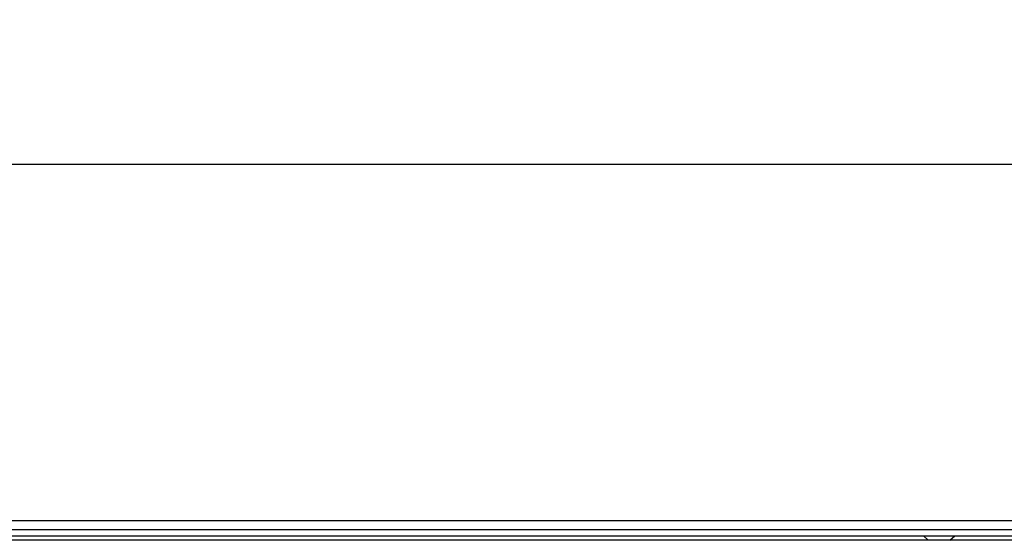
# Model space of a CAD drawing. Header units: millimetres. Extents: x 0 to 420, y 0 to 297.
# Tile 36 of 81: x 90 to 117, y 263 to 277. Entities that reach past the tile are written whole.
import ezdxf

# ---------------------------------------------------------------- set-up
doc = ezdxf.new("R2010")
doc.units = ezdxf.units.MM
doc.layers.add('QUOTE', color=174, linetype='Continuous')
doc.styles.add('SLDTEXTSTYLE3', font='TXT', dxfattribs={"width": 0.75})
doc.dimstyles.new('SLDDIMSTYLE0', dxfattribs={"dimtxt": 3, "dimasz": 3, "dimexe": 0, "dimexo": 0.0625, "dimgap": 0.75, "dimtad": 1, "dimlfac": 8.533318, "dimrnd": 1e-09, "dimzin": 12, "dimdsep": 46, "dimtxsty": 'SLDTEXTSTYLE3', "dimsah": 1, "dimcen": 0.09, "dimadec": 0, "dimazin": 3, "dimtfac": 1, "dimtdec": 3, "dimtofl": 0, "dimtmove": 0, "dimatfit": 3, "dimfxl": 0, "dimfrac": 2, "dimtolj": 1, "dimtzin": 12, "dimarcsym": 0})

# ---------------------------------------------------------------- blocks, each defined once
blk = doc.blocks.new('_D')
at = {"layer": 'QUOTE'}
for p, q in [((59.097, 262.028), (59.097, 274.832)), ((217.3, 262.028), (217.3, 274.832)), ((217.3, 272.832), (59.097, 272.832))]:
    blk.add_line(p, q, dxfattribs=at)
for points in [[(59.097, 272.832), (62.097, 272.332), (62.097, 273.332)], [(217.3, 272.832), (214.3, 273.332), (214.3, 272.332)]]:
    blk.add_solid(points, dxfattribs=at)
at = {"layer": 'QUOTE', "insert": (133.765, 276.699), "char_height": 3, "attachment_point": 1, "style": 'SLDTEXTSTYLE3'}
blk.add_mtext('1350', dxfattribs=at)

msp = doc.modelspace()

# ---------------------------------------------------------------- linework, layer by layer
at = {"color": 7, "linetype": 'Continuous', "lineweight": 25}
for p, q in [((217.2999, 263.1924), (59.0965, 263.1924)), ((62.3192, 262.9581), (214.0772, 262.9581)), ((62.4949, 262.7823), (213.9015, 262.7823)), ((114.3375, 262.7823), (114.4677, 262.6651)), ((115.0536, 262.6651), (115.1838, 262.7823)), ((195.6202, 262.6651), (80.7762, 262.6651))]:
    msp.add_line(p, q, dxfattribs=at)

# ---------------------------------------------------------------- dimensions: what is measured, and where the dimension line sits
at = {"layer": 'QUOTE'}
dim = msp.add_linear_dim(base=(59.0965, 272.8321), p1=(217.2999, 260.0284), p2=(59.0965, 260.0284), dimstyle='SLDDIMSTYLE0', dxfattribs=at)
dim.commit()
dim.dimension.update_dxf_attribs({"geometry": '_D', "text_midpoint": (138.1982, 272.8321), "dimtype": 160})

doc.saveas('drawing.dxf')
